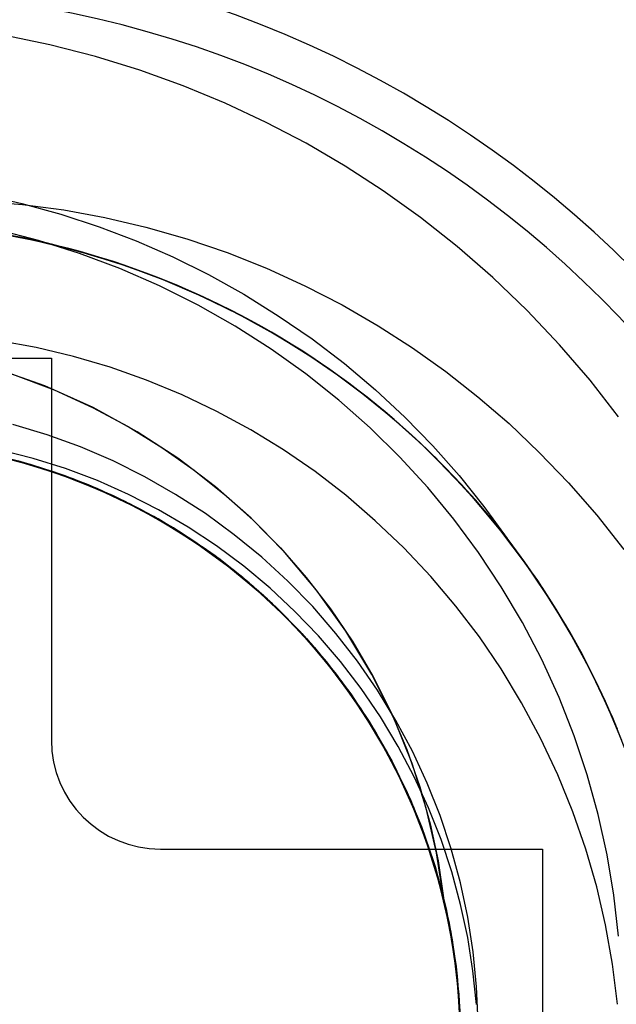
# Model space of a CAD drawing. Header units: millimetres. Extents: x -1 to 50, y 0 to 191.
# Tile 128 of 146: x 44.09 to 45.19, y 158.12 to 159.92. Entities that reach past the tile are written whole.
import ezdxf

# ---------------------------------------------------------------- set-up
doc = ezdxf.new("R2010")
doc.units = ezdxf.units.MM
doc.layers.add('MAIN-1', color=7, linetype='Continuous')
doc.layers.add('MAIN-2', color=7, linetype='Continuous')

msp = doc.modelspace()

# ---------------------------------------------------------------- linework, layer by layer
at = {"layer": 'MAIN-1'}
for p, q in [((43.45, 159.3), (44.15, 159.3)), ((44.15, 159.3), (44.15, 158.6)), ((44.0788, 159.2705), (44.1553, 159.2417)), ((44.1553, 159.2417), (44.2257, 159.2096)), ((44.2257, 159.2096), (44.291, 159.1743)), ((44.291, 159.1743), (44.3527, 159.136)), ((44.3527, 159.136), (44.4114, 159.0947)), ((44.4114, 159.0947), (44.4674, 159.0501)), ((44.7391, 158.7171), (44.7728, 158.6503)), ((44.7728, 158.6503), (44.8015, 158.5824)), ((44.8015, 158.5824), (44.8254, 158.5143)), ((44.8254, 158.5143), (44.8443, 158.4463)), ((44.8443, 158.4463), (44.8586, 158.3786)), ((44.35, 158.4), (45.05, 158.4)), ((45.05, 158.4), (45.05, 157.7)), ((44.8586, 158.3786), (44.8684, 158.3109))]:
    msp.add_line(p, q, dxfattribs=at)
for centre, radius, start, end in [((43.8, 158.05), 3.15, 0, 180), ((43.8, 158.05), 2.91, 270, 90), ((44.35, 158.6), 0.2, 180, 270)]:
    msp.add_arc(centre, radius, start, end, dxfattribs=at)
at = {"layer": 'MAIN-2'}
for p, q in [((44.1474, 159.8737), (44.0625, 159.8913)), ((44.2307, 159.8523), (44.1474, 159.8737)), ((44.3121, 159.8273), (44.2307, 159.8523)), ((44.3914, 159.7988), (44.3121, 159.8273)), ((44.4686, 159.7669), (44.3914, 159.7988)), ((44.5438, 159.7318), (44.4686, 159.7669)), ((44.617, 159.6934), (44.5438, 159.7318)), ((44.6884, 159.6517), (44.617, 159.6934)), ((44.7582, 159.6066), (44.6884, 159.6517)), ((44.0235, 159.5998), (44.0961, 159.5833)), ((44.8265, 159.5576), (44.7582, 159.6066)), ((44.0222, 159.5872), (44.0973, 159.5811)), ((44.0961, 159.5833), (44.1675, 159.5634)), ((44.0973, 159.5811), (44.1726, 159.5713)), ((44.1675, 159.5634), (44.2374, 159.5404)), ((44.1726, 159.5713), (44.2479, 159.5576)), ((44.2479, 159.5576), (44.3232, 159.54)), ((44.8935, 159.5045), (44.8265, 159.5576)), ((44.2374, 159.5404), (44.3057, 159.5144)), ((44.3232, 159.54), (44.3981, 159.5185)), ((44.1179, 159.5156), (44.039, 159.5305)), ((44.1263, 159.5155), (44.0497, 159.5354)), ((44.1504, 159.5083), (44.0806, 159.5234)), ((44.1426, 159.51), (44.0947, 159.5204)), ((44.3981, 159.5185), (44.472, 159.4932)), ((44.1959, 159.4965), (44.1179, 159.5156)), ((44.2017, 159.4916), (44.1263, 159.5155)), ((44.1901, 159.498), (44.1426, 159.51)), ((44.2196, 159.4898), (44.1504, 159.5083)), ((44.3057, 159.5144), (44.3724, 159.4853)), ((44.9588, 159.4476), (44.8935, 159.5045)), ((44.2372, 159.4845), (44.1901, 159.498)), ((44.2728, 159.4733), (44.1959, 159.4965)), ((44.2758, 159.4638), (44.2017, 159.4916)), ((44.2878, 159.4681), (44.2196, 159.4898)), ((44.2838, 159.4695), (44.2372, 159.4845)), ((44.3724, 159.4853), (44.4379, 159.4529)), ((44.472, 159.4932), (44.5444, 159.4645)), ((44.3483, 159.446), (44.2728, 159.4733)), ((44.3483, 159.4322), (44.2758, 159.4638)), ((44.3298, 159.453), (44.2838, 159.4695)), ((44.3548, 159.4433), (44.2878, 159.4681)), ((44.5444, 159.4645), (44.6147, 159.4324)), ((44.3752, 159.435), (44.3298, 159.453)), ((44.422, 159.4148), (44.3483, 159.446)), ((44.4379, 159.4529), (44.5025, 159.4169)), ((45.0216, 159.3873), (44.9588, 159.4476)), ((44.4189, 159.397), (44.3483, 159.4322)), ((44.4203, 159.4153), (44.3548, 159.4433)), ((44.4234, 159.414), (44.3794, 159.4332)), ((44.6147, 159.4324), (44.6828, 159.3972)), ((44.4842, 159.3846), (44.4203, 159.4153)), ((44.4938, 159.3798), (44.422, 159.4148)), ((44.4666, 159.3934), (44.4234, 159.414)), ((44.5025, 159.4169), (44.5659, 159.3775)), ((44.4871, 159.3583), (44.4189, 159.397)), ((44.5089, 159.3716), (44.4666, 159.3934)), ((44.6828, 159.3972), (44.7486, 159.3592)), ((44.5461, 159.3511), (44.4842, 159.3846)), ((44.5634, 159.3411), (44.4938, 159.3798)), ((44.5659, 159.3775), (44.6277, 159.335)), ((45.0812, 159.3244), (45.0216, 159.3873)), ((44.5529, 159.3163), (44.4871, 159.3583)), ((44.5504, 159.3485), (44.5089, 159.3716)), ((44.7486, 159.3592), (44.8118, 159.3185)), ((44.6061, 159.3149), (44.5461, 159.3511)), ((44.5909, 159.3243), (44.5504, 159.3485)), ((44.6306, 159.2989), (44.5634, 159.3411)), ((44.1224, 159.3191), (44.0536, 159.3316)), ((44.1904, 159.3029), (44.1224, 159.3191)), ((44.6306, 159.2988), (44.5909, 159.3243)), ((44.6277, 159.335), (44.6871, 159.2897)), ((45.137, 159.2593), (45.0812, 159.3244)), ((44.2577, 159.2831), (44.1904, 159.3029)), ((44.6161, 159.271), (44.5529, 159.3163)), ((44.6644, 159.2759), (44.6061, 159.3149)), ((44.8118, 159.3185), (44.8727, 159.2752)), ((44.15, 159.3), (44.15, 159.3)), ((44.15, 159.3), (44.15, 159.3)), ((44.3241, 159.2596), (44.2577, 159.2831)), ((44.676, 159.2675), (44.6373, 159.2943)), ((44.6871, 159.2897), (44.7437, 159.2419)), ((44.1378, 159.2488), (44.0427, 159.2825)), ((44.6765, 159.2228), (44.6161, 159.271)), ((44.7209, 159.2339), (44.6644, 159.2759)), ((44.7138, 159.2393), (44.676, 159.2675)), ((44.8727, 159.2752), (44.9315, 159.229)), ((44.2264, 159.2091), (44.1378, 159.2488)), ((44.3895, 159.2325), (44.3241, 159.2596)), ((45.189, 159.1924), (45.137, 159.2593)), ((44.4534, 159.2021), (44.3895, 159.2325)), ((44.7508, 159.21), (44.7138, 159.2393)), ((44.7758, 159.189), (44.7209, 159.2339)), ((44.7437, 159.2419), (44.7976, 159.1917)), ((44.9315, 159.229), (44.9886, 159.1797)), ((44.734, 159.1718), (44.6765, 159.2228)), ((44.3073, 159.1646), (44.2264, 159.2091)), ((44.5155, 159.1684), (44.4534, 159.2021)), ((44.787, 159.1794), (44.7508, 159.21)), ((44.1421, 159.1593), (44.0796, 159.1782)), ((44.8288, 159.1413), (44.7758, 159.189)), ((44.8223, 159.1476), (44.787, 159.1794)), ((44.7976, 159.1917), (44.8488, 159.1392)), ((44.9886, 159.1797), (45.044, 159.127)), ((44.2033, 159.137), (44.1421, 159.1593)), ((44.3817, 159.1163), (44.3073, 159.1646)), ((44.5754, 159.1317), (44.5155, 159.1684)), ((44.7884, 159.1182), (44.734, 159.1718)), ((44.8567, 159.1146), (44.8223, 159.1476)), ((44.8797, 159.091), (44.8288, 159.1413)), ((44.8488, 159.1392), (44.8971, 159.0846)), ((44.0933, 159.1098), (44.0158, 159.1284)), ((44.0253, 159.1266), (44.102, 159.1075)), ((44.0927, 159.1102), (44.0286, 159.1258)), ((44.0305, 159.1252), (44.1077, 159.1057)), ((44.0311, 159.1253), (44.0967, 159.109)), ((44.1149, 159.1039), (44.0378, 159.1238)), ((44.0402, 159.123), (44.117, 159.1029)), ((44.0434, 159.1227), (44.1088, 159.1057)), ((44.1121, 159.1048), (44.0495, 159.1213)), ((44.1268, 159.1002), (44.0499, 159.1209)), ((44.0525, 159.1206), (44.1293, 159.0995)), ((44.1169, 159.116), (44.0569, 159.1314)), ((44.263, 159.1114), (44.2033, 159.137)), ((44.6333, 159.0918), (44.5754, 159.1317)), ((45.044, 159.127), (45.0977, 159.0711)), ((44.0529, 159.1203), (44.129, 159.0996)), ((44.0557, 159.1199), (44.1209, 159.1021)), ((44.1362, 159.0971), (44.0596, 159.1188)), ((44.1481, 159.0934), (44.0717, 159.1159)), ((44.1576, 159.0898), (44.0813, 159.113)), ((44.086, 159.1118), (44.1621, 159.0882)), ((44.1559, 159.0908), (44.0927, 159.1102)), ((44.1693, 159.0857), (44.0933, 159.1098)), ((44.0967, 159.109), (44.1612, 159.0888)), ((44.102, 159.1075), (44.1772, 159.0829)), ((44.1077, 159.1057), (44.1834, 159.0808)), ((44.1088, 159.1057), (44.1731, 159.0846)), ((44.1737, 159.0846), (44.1121, 159.1048)), ((44.1903, 159.0784), (44.1149, 159.1039)), ((44.1761, 159.0973), (44.1169, 159.116)), ((44.117, 159.1029), (44.1923, 159.0773)), ((44.3211, 159.0824), (44.263, 159.1114)), ((44.4508, 159.064), (44.3817, 159.1163)), ((44.8396, 159.0625), (44.7884, 159.1182)), ((44.9178, 159.0499), (44.8603, 159.1106)), ((44.8943, 159.0758), (44.8607, 159.1105)), ((44.897, 159.0725), (44.8631, 159.1077)), ((44.1209, 159.1021), (44.1849, 159.0804)), ((44.202, 159.0739), (44.1268, 159.1002)), ((44.129, 159.0996), (44.2034, 159.0734)), ((44.1293, 159.0995), (44.2043, 159.0729)), ((44.2111, 159.0699), (44.1362, 159.0971)), ((44.2226, 159.0653), (44.1481, 159.0934)), ((44.218, 159.0674), (44.1559, 159.0908)), ((44.232, 159.0613), (44.1576, 159.0898)), ((44.1612, 159.0888), (44.2244, 159.0646)), ((44.1621, 159.0882), (44.2364, 159.0593)), ((44.2434, 159.0563), (44.1693, 159.0857)), ((44.1731, 159.0846), (44.236, 159.0597)), ((44.2341, 159.0606), (44.1737, 159.0846)), ((44.2343, 159.0753), (44.1761, 159.0973)), ((44.6894, 159.0485), (44.6333, 159.0918)), ((44.9281, 159.0383), (44.8797, 159.091)), ((44.8971, 159.0846), (44.9426, 159.028)), ((44.1772, 159.0829), (44.2506, 159.053)), ((44.1834, 159.0808), (44.2571, 159.0505)), ((44.1849, 159.0804), (44.2475, 159.0547)), ((44.2636, 159.0474), (44.1903, 159.0784)), ((44.1923, 159.0773), (44.2653, 159.0465)), ((44.275, 159.0421), (44.202, 159.0739)), ((44.2034, 159.0734), (44.2755, 159.0419)), ((44.2043, 159.0729), (44.2772, 159.0408)), ((44.2839, 159.0374), (44.2111, 159.0699)), ((44.2786, 159.0403), (44.218, 159.0674)), ((44.2912, 159.0501), (44.2343, 159.0753)), ((44.3776, 159.0502), (44.3211, 159.0824)), ((44.9269, 159.0399), (44.8943, 159.0758)), ((44.9297, 159.0363), (44.897, 159.0725)), ((45.0977, 159.0711), (45.1494, 159.0118)), ((44.295, 159.0319), (44.2226, 159.0653)), ((44.2244, 159.0646), (44.286, 159.0367)), ((44.3042, 159.0275), (44.232, 159.0613)), ((44.2931, 159.0331), (44.2341, 159.0606)), ((44.236, 159.0597), (44.2972, 159.031)), ((44.2364, 159.0593), (44.3084, 159.0251)), ((44.3151, 159.0216), (44.2434, 159.0563)), ((44.2475, 159.0547), (44.3084, 159.0252)), ((44.2506, 159.053), (44.3218, 159.0179)), ((44.2571, 159.0505), (44.3283, 159.0148)), ((44.3466, 159.0218), (44.2912, 159.0501)), ((44.4323, 159.0148), (44.3776, 159.0502)), ((44.516, 159.0067), (44.4508, 159.064)), ((44.4674, 159.0501), (44.52, 159.0028)), ((44.7436, 159.0018), (44.6894, 159.0485)), ((44.8876, 159.0044), (44.8396, 159.0625)), ((44.972, 158.9857), (44.9178, 159.0499)), ((44.3345, 159.011), (44.2636, 159.0474)), ((44.2653, 159.0465), (44.3358, 159.0106)), ((44.3455, 159.0051), (44.275, 159.0421)), ((44.2755, 159.0419), (44.3452, 159.0051)), ((44.2772, 159.0408), (44.3477, 159.0035)), ((44.3375, 159.0096), (44.2786, 159.0403)), ((44.3542, 158.9998), (44.2839, 159.0374)), ((44.286, 159.0367), (44.3457, 159.005)), ((44.3505, 159.0021), (44.2931, 159.0331)), ((44.3648, 158.9934), (44.295, 159.0319)), ((44.2972, 159.031), (44.3566, 158.9986)), ((44.9583, 159.0029), (44.9269, 159.0399)), ((44.9738, 158.9835), (44.9281, 159.0383)), ((44.9611, 158.9991), (44.9297, 159.0363)), ((44.3736, 158.9886), (44.3042, 159.0275)), ((44.3084, 159.0252), (44.3674, 158.9921)), ((44.3084, 159.0251), (44.3777, 158.9859)), ((44.3842, 158.9819), (44.3151, 159.0216)), ((44.3218, 159.0179), (44.3905, 158.9777)), ((44.3283, 159.0148), (44.3966, 158.974)), ((44.4005, 158.9903), (44.3466, 159.0218)), ((44.4851, 158.9763), (44.4323, 159.0148)), ((44.9426, 159.028), (44.9851, 158.9695)), ((44.4027, 158.9697), (44.3345, 159.011)), ((44.3358, 159.0106), (44.4035, 158.9697)), ((44.3942, 158.9755), (44.3375, 159.0096)), ((44.3452, 159.0051), (44.4125, 158.9633)), ((44.4131, 158.9629), (44.3455, 159.0051)), ((44.3457, 159.005), (44.4034, 158.9697)), ((44.3477, 159.0035), (44.4153, 158.9613)), ((44.4058, 158.9679), (44.3505, 159.0021)), ((44.4216, 158.9573), (44.3542, 158.9998)), ((44.3566, 158.9986), (44.4139, 158.9627)), ((44.5779, 158.9436), (44.516, 159.0067)), ((44.52, 159.0028), (44.57, 158.952)), ((44.7957, 158.952), (44.7436, 159.0018)), ((44.9325, 158.9439), (44.8876, 159.0044)), ((44.9886, 158.9649), (44.9583, 159.0029)), ((44.9913, 158.9609), (44.9611, 158.9991)), ((45.1494, 159.0118), (45.1988, 158.9493)), ((44.4317, 158.9501), (44.3648, 158.9934)), ((44.3674, 158.9921), (44.4242, 158.9555)), ((44.44, 158.9446), (44.3736, 158.9886)), ((44.3777, 158.9859), (44.444, 158.9418)), ((44.4501, 158.9373), (44.3842, 158.9819)), ((44.3905, 158.9777), (44.4564, 158.9325)), ((44.4526, 158.9558), (44.4005, 158.9903)), ((44.5356, 158.935), (44.4851, 158.9763)), ((45.0227, 158.9185), (44.972, 158.9857)), ((45.0167, 158.9268), (44.9738, 158.9835)), ((44.4487, 158.9382), (44.3942, 158.9755)), ((44.3966, 158.974), (44.4618, 158.9283)), ((44.4677, 158.9236), (44.4027, 158.9697)), ((44.4034, 158.9697), (44.4587, 158.9309)), ((44.4035, 158.9697), (44.468, 158.9238)), ((44.4591, 158.9306), (44.4058, 158.9679)), ((44.4125, 158.9633), (44.4771, 158.9164)), ((44.4775, 158.9161), (44.4131, 158.9629)), ((44.4139, 158.9627), (44.4688, 158.9233)), ((44.4153, 158.9613), (44.4797, 158.9144)), ((45.0412, 158.8922), (44.9851, 158.9695)), ((45.0176, 158.9259), (44.9886, 158.9649)), ((45.0203, 158.9218), (44.9913, 158.9609)), ((44.4857, 158.91), (44.4216, 158.9573)), ((44.4242, 158.9555), (44.4787, 158.9155)), ((44.4953, 158.9021), (44.4317, 158.9501)), ((44.503, 158.8958), (44.44, 158.9446)), ((44.444, 158.9418), (44.5068, 158.8928)), ((44.5027, 158.9184), (44.4526, 158.9558)), ((44.57, 158.952), (44.6172, 158.8978)), ((44.6361, 158.8744), (44.5779, 158.9436)), ((44.8451, 158.8997), (44.7957, 158.952)), ((44.9744, 158.8808), (44.9325, 158.9439)), ((44.5006, 158.8978), (44.4487, 158.9382)), ((44.5126, 158.8879), (44.4501, 158.9373)), ((44.4564, 158.9325), (44.5189, 158.8825)), ((44.4587, 158.9309), (44.5116, 158.8887)), ((44.5101, 158.89), (44.4591, 158.9306)), ((44.4618, 158.9283), (44.5236, 158.8779)), ((44.5293, 158.873), (44.4677, 158.9236)), ((44.468, 158.9238), (44.5291, 158.8733)), ((44.4688, 158.9233), (44.5212, 158.8806)), ((44.5836, 158.8909), (44.5356, 158.935)), ((45.0568, 158.8682), (45.0167, 158.9268)), ((45.0452, 158.886), (45.0176, 158.9259)), ((44.4771, 158.9164), (44.5385, 158.8647)), ((44.5385, 158.8647), (44.4775, 158.9161)), ((44.4787, 158.9155), (44.5307, 158.8722)), ((44.4797, 158.9144), (44.5406, 158.863)), ((44.5462, 158.8582), (44.4857, 158.91)), ((44.5507, 158.8784), (44.5027, 158.9184)), ((45.0478, 158.8819), (45.0203, 158.9218)), ((45.0696, 158.8486), (45.0227, 158.9185)), ((44.5552, 158.8496), (44.4953, 158.9021)), ((44.5498, 158.8547), (44.5006, 158.8978)), ((44.5622, 158.8426), (44.503, 158.8958)), ((44.5068, 158.8928), (44.5658, 158.8394)), ((44.5589, 158.8462), (44.5101, 158.89)), ((44.5116, 158.8887), (44.5617, 158.8434)), ((44.5713, 158.834), (44.5126, 158.8879)), ((44.6289, 158.8444), (44.5836, 158.8909)), ((44.6172, 158.8978), (44.6615, 158.8403)), ((44.8914, 158.8453), (44.8451, 158.8997)), ((45.0923, 158.8115), (45.0412, 158.8922)), ((44.5189, 158.8825), (44.5775, 158.8281)), ((44.5212, 158.8806), (44.5708, 158.8347)), ((44.5236, 158.8779), (44.5817, 158.8233)), ((44.5291, 158.8733), (44.5865, 158.8185)), ((44.5871, 158.8181), (44.5293, 158.873)), ((44.5307, 158.8722), (44.5798, 158.8258)), ((44.5963, 158.8358), (44.5507, 158.8784)), ((44.6897, 158.7993), (44.6361, 158.8744)), ((45.0131, 158.8151), (44.9744, 158.8808)), ((45.0753, 158.8396), (45.0493, 158.88)), ((45.0916, 158.8122), (45.0493, 158.8797)), ((45.094, 158.8081), (45.0568, 158.8682)), ((44.5385, 158.8647), (44.5963, 158.8085)), ((44.5956, 158.8091), (44.5385, 158.8647)), ((44.5406, 158.863), (44.5976, 158.8074)), ((44.6026, 158.8021), (44.5462, 158.8582)), ((44.5962, 158.8089), (44.5498, 158.8547)), ((44.6112, 158.793), (44.5552, 158.8496)), ((44.6052, 158.7993), (44.5589, 158.8462)), ((44.5617, 158.8434), (44.609, 158.795)), ((44.6176, 158.7853), (44.5622, 158.8426)), ((44.5658, 158.8394), (44.6209, 158.7818)), ((44.5708, 158.8347), (44.6175, 158.7858)), ((44.6259, 158.7761), (44.5713, 158.834)), ((44.6394, 158.7909), (44.5963, 158.8358)), ((44.6714, 158.7954), (44.6289, 158.8444)), ((44.6615, 158.8403), (44.7022, 158.7798)), ((44.9345, 158.789), (44.8914, 158.8453)), ((45.1124, 158.7761), (45.0696, 158.8486)), ((45.0998, 158.7984), (45.0753, 158.8396)), ((44.5775, 158.8281), (44.632, 158.7693)), ((44.5798, 158.8258), (44.626, 158.7764)), ((44.5817, 158.8233), (44.6357, 158.7647)), ((44.5865, 158.8185), (44.6399, 158.7597)), ((44.6407, 158.7593), (44.5871, 158.8181)), ((45.0485, 158.7474), (45.0131, 158.8151)), ((44.6486, 158.7496), (44.5956, 158.8091)), ((44.6396, 158.7606), (44.5962, 158.8089)), ((44.5963, 158.8085), (44.6498, 158.7482)), ((44.5976, 158.8074), (44.6504, 158.7477)), ((44.6548, 158.7419), (44.6026, 158.8021)), ((44.6486, 158.7498), (44.6052, 158.7993)), ((44.7375, 158.7201), (44.6897, 158.7993)), ((45.1301, 158.7428), (45.0916, 158.8122)), ((45.1382, 158.7276), (45.0923, 158.8115)), ((45.1282, 158.7465), (45.094, 158.8081)), ((45.123, 158.7565), (45.0998, 158.7984)), ((44.609, 158.795), (44.6533, 158.7439)), ((44.6627, 158.7323), (44.6112, 158.793)), ((44.6175, 158.7858), (44.6611, 158.7341)), ((44.6687, 158.7241), (44.6176, 158.7853)), ((44.6209, 158.7818), (44.6716, 158.7204)), ((44.6799, 158.7437), (44.6394, 158.7909)), ((44.711, 158.7443), (44.6714, 158.7954)), ((44.7022, 158.7798), (44.7391, 158.7171)), ((44.9745, 158.7302), (44.9345, 158.789)), ((44.6762, 158.7143), (44.6259, 158.7761)), ((44.626, 158.7764), (44.669, 158.7242)), ((44.632, 158.7693), (44.6823, 158.7064)), ((44.6357, 158.7647), (44.6854, 158.7024)), ((44.6801, 158.7099), (44.6396, 158.7606)), ((44.6399, 158.7597), (44.689, 158.6972)), ((45.1509, 158.7017), (45.1124, 158.7761)), ((44.6899, 158.6966), (44.6407, 158.7593)), ((44.6888, 158.698), (44.6486, 158.7498)), ((44.6971, 158.6864), (44.6486, 158.7496)), ((44.6498, 158.7482), (44.6987, 158.6843)), ((44.6504, 158.7477), (44.6986, 158.6844)), ((44.6533, 158.7439), (44.6944, 158.6902)), ((44.7026, 158.6781), (44.6548, 158.7419)), ((44.7178, 158.6942), (44.6799, 158.7437)), ((44.7477, 158.6911), (44.711, 158.7443)), ((45.0802, 158.6781), (45.0485, 158.7474)), ((45.1448, 158.7139), (45.123, 158.7565)), ((45.1594, 158.6836), (45.1282, 158.7465)), ((45.1648, 158.6717), (45.1301, 158.7428)), ((44.6611, 158.7341), (44.7016, 158.6799)), ((44.7097, 158.668), (44.6627, 158.7323)), ((44.7153, 158.6595), (44.6687, 158.7241)), ((44.669, 158.7242), (44.7087, 158.6695)), ((45.0117, 158.6684), (44.9745, 158.7302)), ((45.1787, 158.6409), (45.1382, 158.7276)), ((44.6716, 158.7204), (44.7179, 158.6554)), ((44.7221, 158.649), (44.6762, 158.7143)), ((44.7174, 158.6569), (44.6801, 158.7099)), ((44.6823, 158.7064), (44.7283, 158.6394)), ((44.7781, 158.639), (44.7375, 158.7201)), ((45.1652, 158.6708), (45.1448, 158.7139)), ((44.6854, 158.7024), (44.7304, 158.6367)), ((44.7257, 158.6441), (44.6888, 158.698)), ((44.689, 158.6972), (44.7337, 158.6311)), ((44.7342, 158.6305), (44.6899, 158.6966)), ((44.6944, 158.6902), (44.7321, 158.634)), ((44.753, 158.6423), (44.7178, 158.6942)), ((44.7812, 158.6361), (44.7477, 158.6911)), ((45.185, 158.6256), (45.1509, 158.7017)), ((44.7409, 158.6199), (44.6971, 158.6864)), ((44.6986, 158.6844), (44.742, 158.6176)), ((44.6987, 158.6843), (44.7426, 158.617)), ((44.7016, 158.6799), (44.7386, 158.6233)), ((44.7456, 158.6111), (44.7026, 158.6781)), ((44.7087, 158.6695), (44.7451, 158.6125)), ((45.1081, 158.6076), (45.0802, 158.6781)), ((45.1875, 158.6197), (45.1594, 158.6836)), ((45.1956, 158.5991), (45.1648, 158.6717)), ((45.1842, 158.6271), (45.1652, 158.6708)), ((44.752, 158.6004), (44.7097, 158.668)), ((44.7572, 158.5917), (44.7153, 158.6595)), ((44.7515, 158.6018), (44.7174, 158.6569)), ((44.7179, 158.6554), (44.7594, 158.5874)), ((45.0463, 158.6035), (45.0117, 158.6684)), ((44.7631, 158.5807), (44.7221, 158.649)), ((44.7593, 158.588), (44.7257, 158.6441)), ((44.7283, 158.6394), (44.7694, 158.569)), ((44.7304, 158.6367), (44.7705, 158.5679)), ((44.7321, 158.634), (44.7662, 158.5757)), ((44.7855, 158.5884), (44.753, 158.6423)), ((44.811, 158.5572), (44.7781, 158.639)), ((44.8115, 158.5794), (44.7812, 158.6361)), ((45.2136, 158.5518), (45.1787, 158.6409)), ((44.7337, 158.6311), (44.7736, 158.5617)), ((44.7737, 158.5613), (44.7342, 158.6305)), ((44.7386, 158.6233), (44.7721, 158.5645)), ((44.7795, 158.5503), (44.7409, 158.6199)), ((44.742, 158.6176), (44.7805, 158.5479)), ((44.7426, 158.617), (44.7812, 158.5469)), ((44.15, 158.6), (44.15, 158.6)), ((44.15, 158.6), (44.15, 158.6)), ((44.7451, 158.6125), (44.7779, 158.5533)), ((44.7838, 158.5411), (44.7456, 158.6111)), ((44.7823, 158.5446), (44.7515, 158.6018)), ((44.7893, 158.53), (44.752, 158.6004)), ((45.0778, 158.5364), (45.0463, 158.6035)), ((45.1321, 158.536), (45.1081, 158.6076)), ((44.794, 158.5211), (44.7572, 158.5917)), ((44.7896, 158.5297), (44.7593, 158.588)), ((44.7594, 158.5874), (44.7959, 158.5166)), ((44.7992, 158.5097), (44.7631, 158.5807)), ((44.8149, 158.5327), (44.7855, 158.5884)), ((44.8386, 158.5212), (44.8115, 158.5794)), ((44.7662, 158.5757), (44.7967, 158.5154)), ((44.7694, 158.569), (44.8052, 158.4958)), ((44.7705, 158.5679), (44.8053, 158.4963)), ((44.7721, 158.5645), (44.802, 158.5039)), ((44.7736, 158.5617), (44.8084, 158.4895)), ((44.808, 158.4894), (44.7737, 158.5613)), ((44.7779, 158.5533), (44.807, 158.4923)), ((44.813, 158.478), (44.7795, 158.5503)), ((44.7805, 158.5479), (44.8139, 158.4755)), ((44.7812, 158.5469), (44.8144, 158.4746)), ((44.8098, 158.4855), (44.7823, 158.5446)), ((44.8368, 158.4751), (44.811, 158.5572)), ((44.8169, 158.4686), (44.7838, 158.5411)), ((44.8215, 158.4571), (44.7893, 158.53)), ((44.8167, 158.4693), (44.7896, 158.5297)), ((44.8412, 158.4756), (44.8149, 158.5327)), ((45.1056, 158.4682), (45.0778, 158.5364)), ((45.1522, 158.4633), (45.1321, 158.536)), ((44.8255, 158.4479), (44.794, 158.5211)), ((44.7959, 158.5166), (44.8272, 158.4433)), ((44.7967, 158.5154), (44.8233, 158.4532)), ((44.8299, 158.4362), (44.7992, 158.5097)), ((44.8623, 158.4616), (44.8386, 158.5212)), ((44.802, 158.5039), (44.828, 158.4415)), ((44.8052, 158.4958), (44.8355, 158.4205)), ((44.8053, 158.4963), (44.8348, 158.4223)), ((44.807, 158.4923), (44.8324, 158.4296)), ((44.8371, 158.4152), (44.808, 158.4894)), ((44.8084, 158.4895), (44.8377, 158.4149)), ((44.8339, 158.425), (44.8098, 158.4855)), ((44.8412, 158.4035), (44.813, 158.478)), ((44.8139, 158.4755), (44.8421, 158.4009)), ((44.8144, 158.4746), (44.8423, 158.4004)), ((44.8558, 158.3931), (44.8368, 158.4751)), ((44.8641, 158.4176), (44.8412, 158.4756)), ((44.8403, 158.407), (44.8167, 158.4693)), ((44.8447, 158.394), (44.8169, 158.4686)), ((44.8484, 158.382), (44.8215, 158.4571)), ((44.8233, 158.4532), (44.8461, 158.3895)), ((44.8827, 158.4007), (44.8623, 158.4616)), ((45.1295, 158.3999), (45.1056, 158.4682)), ((45.1684, 158.3898), (45.1522, 158.4633)), ((44.8515, 158.3727), (44.8255, 158.4479)), ((44.8272, 158.4433), (44.853, 158.368)), ((44.828, 158.4415), (44.85, 158.3776)), ((44.8552, 158.3607), (44.8299, 158.4362)), ((44.8324, 158.4296), (44.8538, 158.3655)), ((44.8543, 158.3634), (44.8339, 158.425)), ((44.8348, 158.4223), (44.859, 158.3464)), ((44.8355, 158.4205), (44.8601, 158.3433)), ((44.8837, 158.3587), (44.8641, 158.4176)), ((44.35, 158.4), (44.35, 158.4)), ((44.35, 158.4), (44.35, 158.4)), ((44.8609, 158.3391), (44.8371, 158.4152)), ((44.8377, 158.4149), (44.8613, 158.3384)), ((44.8601, 158.3434), (44.8403, 158.407)), ((44.8641, 158.3271), (44.8412, 158.4035)), ((44.8421, 158.4009), (44.8649, 158.3245)), ((44.8423, 158.4004), (44.8647, 158.3248)), ((44.8996, 158.3386), (44.8827, 158.4007)), ((45.05, 158.4), (45.05, 158.4)), ((45.05, 158.4), (45.05, 158.4)), ((45.1495, 158.3313), (45.1295, 158.3999)), ((44.867, 158.3175), (44.8447, 158.394)), ((44.8461, 158.3895), (44.865, 158.3246)), ((44.8698, 158.3053), (44.8484, 158.382)), ((44.8684, 158.3109), (44.8558, 158.3931)), ((45.1808, 158.3155), (45.1684, 158.3898)), ((44.85, 158.3776), (44.8681, 158.3124)), ((44.8719, 158.2957), (44.8515, 158.3727)), ((44.853, 158.368), (44.8732, 158.291)), ((44.8538, 158.3655), (44.8711, 158.3002)), ((44.8709, 158.3009), (44.8543, 158.3634)), ((44.8748, 158.2835), (44.8552, 158.3607)), ((44.859, 158.3464), (44.8776, 158.2689)), ((44.8999, 158.2989), (44.8837, 158.3587)), ((44.876, 158.2786), (44.8601, 158.3434)), ((44.8601, 158.3433), (44.8788, 158.2647)), ((44.8792, 158.2616), (44.8609, 158.3391)), ((44.8613, 158.3384), (44.8793, 158.2605)), ((44.8814, 158.2493), (44.8641, 158.3271)), ((44.9131, 158.2757), (44.8996, 158.3386)), ((45.1656, 158.2614), (45.1495, 158.3313)), ((44.8647, 158.3248), (44.8817, 158.2478)), ((44.8649, 158.3245), (44.8821, 158.2467)), ((44.865, 158.3246), (44.8798, 158.2586)), ((44.8835, 158.2396), (44.867, 158.3175)), ((44.8681, 158.3124), (44.8822, 158.2463)), ((45.1891, 158.2405), (45.1808, 158.3155)), ((44.8856, 158.2273), (44.8698, 158.3053)), ((44.8839, 158.2377), (44.8709, 158.3009)), ((44.8711, 158.3002), (44.8844, 158.2339)), ((44.8868, 158.2174), (44.8719, 158.2957)), ((44.8732, 158.291), (44.8877, 158.2127)), ((44.9129, 158.2385), (44.8999, 158.2989)), ((44.8887, 158.2051), (44.8748, 158.2835)), ((44.8878, 158.2132), (44.876, 158.2786)), ((44.923, 158.2121), (44.9131, 158.2757)), ((44.8776, 158.2689), (44.8906, 158.1902)), ((44.8788, 158.2647), (44.8916, 158.1849)), ((44.8918, 158.1829), (44.8792, 158.2616)), ((44.8793, 158.2605), (44.8916, 158.1819)), ((44.8798, 158.2586), (44.8906, 158.1918)), ((45.1782, 158.1896), (45.1656, 158.2614)), ((44.8931, 158.1705), (44.8814, 158.2493)), ((44.8817, 158.2478), (44.8932, 158.17)), ((44.8821, 158.2467), (44.8936, 158.168)), ((44.8822, 158.2463), (44.8921, 158.1794)), ((44.8943, 158.1607), (44.8835, 158.2396)), ((44.893, 158.1739), (44.8839, 158.2377)), ((44.9225, 158.1774), (44.9129, 158.2385)), ((44.8844, 158.2339), (44.8936, 158.1669)), ((44.8956, 158.1483), (44.8856, 158.2273)), ((44.896, 158.1382), (44.8868, 158.2174)), ((44.8877, 158.2127), (44.8965, 158.1335)), ((44.8955, 158.1472), (44.8878, 158.2132)), ((44.897, 158.1259), (44.8887, 158.2051)), ((44.9293, 158.1481), (44.923, 158.2121)), ((44.8906, 158.1918), (44.8974, 158.1246)), ((44.8906, 158.1902), (44.898, 158.1109)), ((44.8916, 158.1849), (44.8984, 158.1043)), ((44.8987, 158.1036), (44.8918, 158.1829)), ((45.1872, 158.1159), (45.1782, 158.1896)), ((44.8916, 158.1819), (44.8983, 158.1028)), ((44.8921, 158.1794), (44.8981, 158.112)), ((44.8983, 158.1097), (44.893, 158.1739)), ((44.8991, 158.0911), (44.8931, 158.1705)), ((44.8932, 158.17), (44.8992, 158.0915)), ((44.8936, 158.168), (44.8993, 158.0885)), ((44.8936, 158.1669), (44.8987, 158.0994)), ((44.9288, 158.1157), (44.9225, 158.1774)), ((44.8993, 158.0812), (44.8943, 158.1607)), ((44.8993, 158.0812), (44.8955, 158.1472)), ((44.8997, 158.0688), (44.8956, 158.1483)), ((44.9319, 158.0839), (44.9293, 158.1481)), ((44.8996, 158.0586), (44.896, 158.1382)), ((44.8965, 158.1335), (44.8996, 158.0538)), ((44.8996, 158.0462), (44.897, 158.1259)), ((44.8974, 158.1246), (44.9, 158.057))]:
    msp.add_line(p, q, dxfattribs=at)
for radius, start, end in [(3.15, 0, 180), (2.8, 270, 90), (2, 270, 90), (1.9208, 0, 180), (1.5, 37.8063, 90)]:
    msp.add_arc((43.8, 158.05), radius, start, end, dxfattribs=at)

doc.saveas('drawing.dxf')
